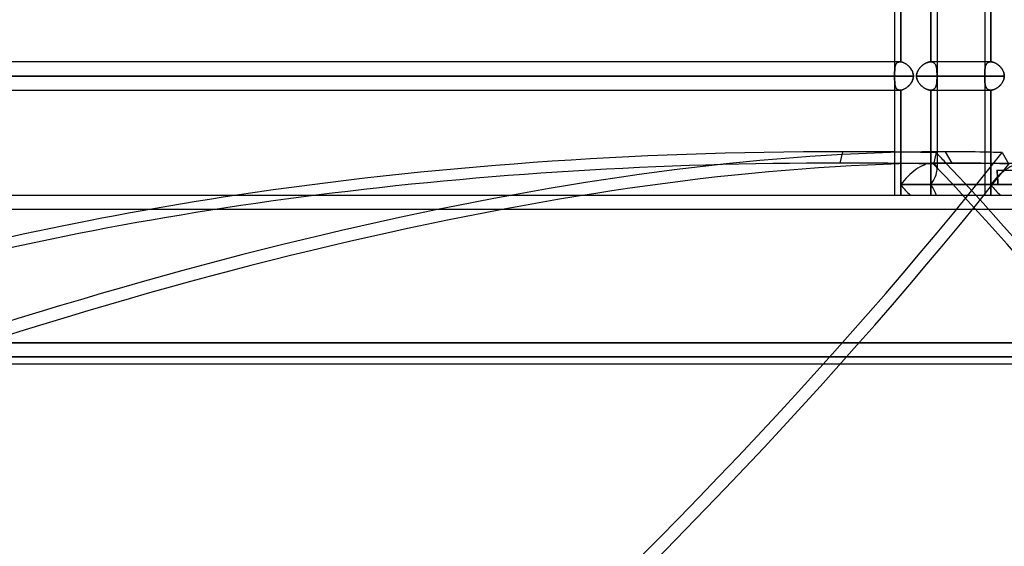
# Model space of a CAD drawing. Header units: millimetres. Extents: x -270 to 270, y -100 to 120.
# Tile 53 of 73: x 90 to 160, y -25 to 13. Entities that reach past the tile are written whole.
import ezdxf

# ---------------------------------------------------------------- set-up
doc = ezdxf.new("R2010")
doc.units = ezdxf.units.MM
doc.layers.add('MAIN-1', color=7, linetype='Continuous')
doc.layers.add('MAIN-2', color=7, linetype='Continuous')

msp = doc.modelspace()

# ---------------------------------------------------------------- linework, layer by layer
at = {"layer": 'MAIN-1'}
for p, q in [((155.036, 28.489), (155.036, 2.267)), ((152.013, 17.481), (152.013, 9.496)), ((152.456, 17.485), (152.456, 9.493)), ((158.425, 17.481), (158.425, 9.496)), ((158.867, 17.481), (158.867, 9.496)), ((152.399, 9.496), (-152.399, 9.496)), ((152.408, 9.496), (152.398, 9.496)), ((152.417, 9.496), (152.408, 9.496)), ((152.427, 9.495), (152.417, 9.496)), ((152.436, 9.495), (152.427, 9.495)), ((152.446, 9.494), (152.436, 9.495)), ((152.456, 9.493), (152.446, 9.494)), ((152.497, 9.486), (152.456, 9.493)), ((152.54, 9.477), (152.497, 9.486)), ((152.583, 9.464), (152.54, 9.477)), ((152.627, 9.448), (152.583, 9.464)), ((152.672, 9.429), (152.627, 9.448)), ((152.717, 9.408), (152.672, 9.429)), ((152.762, 9.383), (152.717, 9.408)), ((152.806, 9.356), (152.762, 9.383)), ((152.851, 9.326), (152.806, 9.356)), ((152.894, 9.294), (152.851, 9.326)), ((152.937, 9.26), (152.894, 9.294)), ((152.979, 9.223), (152.937, 9.26)), ((153.02, 9.184), (152.979, 9.223)), ((153.059, 9.144), (153.02, 9.184)), ((153.097, 9.101), (153.059, 9.144)), ((158.853, 9.496), (155.036, 9.496)), ((158.855, 9.496), (158.853, 9.496)), ((158.858, 9.496), (158.855, 9.496)), ((158.86, 9.496), (158.858, 9.496)), ((158.863, 9.496), (158.86, 9.496)), ((158.865, 9.496), (158.863, 9.496)), ((158.867, 9.496), (158.865, 9.496)), ((158.905, 9.494), (158.867, 9.496)), ((158.944, 9.488), (158.905, 9.494)), ((158.983, 9.481), (158.944, 9.488)), ((159.024, 9.47), (158.983, 9.481)), ((159.065, 9.457), (159.024, 9.47)), ((159.106, 9.442), (159.065, 9.457)), ((159.147, 9.424), (159.106, 9.442)), ((159.189, 9.404), (159.147, 9.424)), ((159.231, 9.381), (159.189, 9.404)), ((159.272, 9.356), (159.231, 9.381)), ((159.313, 9.33), (159.272, 9.356)), ((159.354, 9.301), (159.313, 9.33)), ((159.393, 9.27), (159.354, 9.301)), ((159.432, 9.238), (159.393, 9.27)), ((159.47, 9.203), (159.432, 9.238)), ((159.507, 9.168), (159.47, 9.203)), ((159.543, 9.13), (159.507, 9.168)), ((159.577, 9.091), (159.543, 9.13)), ((153.345, 8.489), (-153.345, 8.489)), ((153.133, 9.057), (153.097, 9.101)), ((153.166, 9.012), (153.133, 9.057)), ((153.198, 8.965), (153.166, 9.012)), ((153.226, 8.916), (153.198, 8.965)), ((153.253, 8.867), (153.226, 8.916)), ((153.276, 8.816), (153.253, 8.867)), ((153.296, 8.764), (153.276, 8.816)), ((153.313, 8.71), (153.296, 8.764)), ((153.327, 8.656), (153.313, 8.71)), ((153.337, 8.6), (153.327, 8.656)), ((153.336, 8.376), (153.343, 8.432)), ((153.343, 8.545), (153.337, 8.6)), ((153.345, 8.489), (153.343, 8.545)), ((153.343, 8.432), (153.345, 8.489)), ((159.818, 8.489), (155.036, 8.489)), ((159.609, 9.051), (159.577, 9.091)), ((159.639, 9.01), (159.609, 9.051)), ((159.668, 8.967), (159.639, 9.01)), ((159.695, 8.924), (159.668, 8.967)), ((159.719, 8.879), (159.695, 8.924)), ((159.741, 8.833), (159.719, 8.879)), ((159.761, 8.786), (159.741, 8.833)), ((159.778, 8.738), (159.761, 8.786)), ((159.792, 8.69), (159.778, 8.738)), ((159.803, 8.64), (159.792, 8.69)), ((159.811, 8.59), (159.803, 8.64)), ((159.816, 8.54), (159.811, 8.59)), ((159.811, 8.386), (159.816, 8.437)), ((159.818, 8.489), (159.816, 8.54)), ((159.816, 8.437), (159.818, 8.489)), ((152.891, 7.681), (152.933, 7.715)), ((152.933, 7.715), (152.975, 7.751)), ((152.975, 7.751), (153.016, 7.789)), ((153.016, 7.789), (153.055, 7.829)), ((153.055, 7.829), (153.092, 7.871)), ((153.092, 7.871), (153.128, 7.914)), ((153.128, 7.914), (153.162, 7.96)), ((153.162, 7.96), (153.194, 8.007)), ((153.194, 8.007), (153.223, 8.056)), ((153.223, 8.056), (153.25, 8.106)), ((153.25, 8.106), (153.274, 8.158)), ((153.274, 8.158), (153.295, 8.211)), ((153.295, 8.211), (153.313, 8.265)), ((153.313, 8.265), (153.326, 8.32)), ((153.326, 8.32), (153.336, 8.376)), ((159.389, 7.704), (159.428, 7.736)), ((159.428, 7.736), (159.466, 7.77)), ((159.466, 7.77), (159.502, 7.805)), ((159.502, 7.805), (159.538, 7.842)), ((159.538, 7.842), (159.572, 7.88)), ((159.572, 7.88), (159.604, 7.92)), ((159.604, 7.92), (159.635, 7.961)), ((159.635, 7.961), (159.664, 8.004)), ((159.664, 8.004), (159.691, 8.048)), ((159.691, 8.048), (159.716, 8.093)), ((159.716, 8.093), (159.739, 8.14)), ((159.739, 8.14), (159.759, 8.188)), ((159.759, 8.188), (159.777, 8.236)), ((159.777, 8.236), (159.791, 8.286)), ((159.791, 8.286), (159.803, 8.335)), ((159.803, 8.335), (159.811, 8.386)), ((-152.399, 7.481), (152.399, 7.481)), ((152.013, 7.481), (152.013, 0)), ((152.399, 7.481), (152.408, 7.481)), ((152.408, 7.481), (152.418, 7.482)), ((152.418, 7.482), (152.427, 7.482)), ((152.427, 7.482), (152.436, 7.483)), ((152.436, 7.483), (152.446, 7.484)), ((152.446, 7.484), (152.456, 7.485)), ((152.456, 7.485), (152.497, 7.491)), ((152.456, 7.485), (152.456, 0.756)), ((152.497, 7.491), (152.539, 7.5)), ((152.539, 7.5), (152.582, 7.513)), ((152.582, 7.513), (152.626, 7.529)), ((152.626, 7.529), (152.67, 7.547)), ((152.67, 7.547), (152.715, 7.569)), ((152.715, 7.569), (152.759, 7.593)), ((152.759, 7.593), (152.803, 7.62)), ((152.803, 7.62), (152.847, 7.649)), ((152.847, 7.649), (152.891, 7.681)), ((155.036, 7.481), (158.853, 7.481)), ((158.425, 7.481), (158.425, 2.267)), ((158.853, 7.481), (158.855, 7.481)), ((158.855, 7.481), (158.858, 7.481)), ((158.858, 7.481), (158.86, 7.481)), ((158.86, 7.481), (158.863, 7.481)), ((158.863, 7.481), (158.865, 7.481)), ((158.865, 7.481), (158.867, 7.481)), ((158.867, 7.481), (158.905, 7.484)), ((158.867, 7.481), (158.867, 2.267)), ((158.905, 7.484), (158.943, 7.489)), ((158.943, 7.489), (158.982, 7.497)), ((158.982, 7.497), (159.023, 7.507)), ((159.023, 7.507), (159.063, 7.52)), ((159.063, 7.52), (159.104, 7.535)), ((159.104, 7.535), (159.145, 7.553)), ((159.145, 7.553), (159.187, 7.573)), ((159.187, 7.573), (159.228, 7.595)), ((159.228, 7.595), (159.269, 7.619)), ((159.269, 7.619), (159.31, 7.646)), ((159.31, 7.646), (159.35, 7.674)), ((159.35, 7.674), (159.389, 7.704)), ((148.135, 2.291), (148.317, 3.1)), ((156.118, 2.291), (155.642, 3.1)), ((161.361, 2.267), (154.593, 2.267)), ((152.456, 0.756), (152.456, 0)), ((160.292, 0.756), (152.456, 0.756)), ((-250, 0), (250, 0)), ((-250, -12), (250, -12))]:
    msp.add_line(p, q, dxfattribs=at)
for centre, major_axis, ratio, start_param, end_param in [((200.707, -120.076), (-204.47, 45.906), 0.559017, -1.188892, -0.964054), ((200.707, -120.076), (-204.47, 45.906), 0.559017, -1.207395, -1.188892), ((18.483, -120.076), (-180.662, -106.191), 0.345492, -2.610203, -2.605292), ((-57.401, -43.595), (-250.476, 56.235), 0.559017, -2.450858, -2.446049), ((18.483, -120.076), (-180.662, -106.191), 0.345492, -2.633088, -2.610203), ((200.525, -120.885), (204.47, -45.906), 0.559017, 1.952701, 2.145884), ((200.525, -120.885), (204.47, -45.906), 0.559017, 1.933291, 1.952701), ((153.524, 0.756), (-1.396, -1.396), 0.414214, -2.748894, -1.178097), ((18.959, -120.885), (180.662, 106.191), 0.345492, 0.53139, 0.535042), ((18.959, -120.885), (180.662, 106.191), 0.345492, 0.512458, 0.53139), ((153.524, 0.756), (-1.396, 1.396), 0.414214, 1.178097, 1.701696)]:
    msp.add_ellipse(centre, major_axis=major_axis, ratio=ratio, start_param=start_param, end_param=end_param, dxfattribs=at)
at = {"layer": 'MAIN-2'}
for p, q in [((152.456, 9.493), (152.456, 17.485)), ((154.593, 17.481), (154.593, 9.496)), ((154.593, 9.496), (154.593, 17.481)), ((158.867, 9.496), (158.867, 17.481)), ((152.013, 9.496), (152.013, 8.63)), ((152.037, 9.117), (152.031, 9.075)), ((152.034, 9.101), (152.041, 9.138)), ((152.045, 9.157), (152.037, 9.117)), ((152.041, 9.138), (152.048, 9.173)), ((152.054, 9.196), (152.045, 9.157)), ((152.048, 9.173), (152.057, 9.207)), ((152.065, 9.234), (152.054, 9.196)), ((152.057, 9.207), (152.067, 9.239)), ((152.077, 9.27), (152.065, 9.234)), ((152.067, 9.239), (152.078, 9.27)), ((152.092, 9.303), (152.077, 9.27)), ((152.078, 9.27), (152.09, 9.299)), ((152.09, 9.299), (152.105, 9.327)), ((152.109, 9.335), (152.092, 9.303)), ((152.105, 9.327), (152.12, 9.353)), ((152.128, 9.364), (152.109, 9.335)), ((152.12, 9.353), (152.137, 9.376)), ((152.149, 9.391), (152.128, 9.364)), ((152.137, 9.376), (152.156, 9.398)), ((152.173, 9.414), (152.149, 9.391)), ((152.156, 9.398), (152.177, 9.418)), ((152.198, 9.435), (152.173, 9.414)), ((152.177, 9.418), (152.199, 9.436)), ((152.226, 9.454), (152.198, 9.435)), ((152.199, 9.436), (152.223, 9.452)), ((152.223, 9.452), (152.248, 9.465)), ((152.256, 9.469), (152.226, 9.454)), ((152.248, 9.465), (152.275, 9.476)), ((152.289, 9.481), (152.256, 9.469)), ((152.275, 9.476), (152.304, 9.485)), ((152.324, 9.489), (152.289, 9.481)), ((152.304, 9.485), (152.334, 9.491)), ((152.36, 9.494), (152.324, 9.489)), ((152.334, 9.491), (152.366, 9.495)), ((152.398, 9.496), (152.36, 9.494)), ((152.366, 9.495), (152.399, 9.496)), ((152.399, 9.496), (152.408, 9.496)), ((152.408, 9.496), (152.417, 9.496)), ((152.417, 9.496), (152.427, 9.495)), ((152.427, 9.495), (152.436, 9.495)), ((152.436, 9.495), (152.446, 9.494)), ((152.446, 9.494), (152.456, 9.493)), ((152.456, 9.493), (152.497, 9.487)), ((152.497, 9.487), (152.539, 9.477)), ((152.539, 9.477), (152.582, 9.464)), ((152.582, 9.464), (152.626, 9.449)), ((152.626, 9.449), (152.67, 9.43)), ((152.67, 9.43), (152.715, 9.409)), ((152.715, 9.409), (152.759, 9.384)), ((152.759, 9.384), (152.803, 9.358)), ((152.803, 9.358), (152.847, 9.328)), ((152.847, 9.328), (152.891, 9.297)), ((152.891, 9.297), (152.933, 9.263)), ((152.933, 9.263), (152.975, 9.227)), ((152.975, 9.227), (153.016, 9.189)), ((153.016, 9.189), (153.055, 9.149)), ((153.055, 9.149), (153.092, 9.107)), ((153.811, 9.071), (153.848, 9.113)), ((153.881, 9.147), (153.844, 9.108)), ((153.848, 9.113), (153.886, 9.152)), ((153.92, 9.185), (153.881, 9.147)), ((153.886, 9.152), (153.926, 9.19)), ((153.96, 9.221), (153.92, 9.185)), ((153.926, 9.19), (153.967, 9.227)), ((154.002, 9.256), (153.96, 9.221)), ((153.967, 9.227), (154.009, 9.261)), ((154.045, 9.289), (154.002, 9.256)), ((154.009, 9.261), (154.052, 9.294)), ((154.089, 9.32), (154.045, 9.289)), ((154.052, 9.294), (154.096, 9.324)), ((154.134, 9.349), (154.089, 9.32)), ((154.096, 9.324), (154.14, 9.353)), ((154.179, 9.376), (154.134, 9.349)), ((154.14, 9.353), (154.185, 9.379)), ((154.225, 9.4), (154.179, 9.376)), ((154.185, 9.379), (154.23, 9.403)), ((154.27, 9.422), (154.225, 9.4)), ((154.23, 9.403), (154.275, 9.424)), ((154.316, 9.441), (154.27, 9.422)), ((154.275, 9.424), (154.32, 9.443)), ((154.362, 9.458), (154.316, 9.441)), ((154.32, 9.443), (154.365, 9.459)), ((154.407, 9.471), (154.362, 9.458)), ((154.365, 9.459), (154.409, 9.472)), ((154.451, 9.482), (154.407, 9.471)), ((154.409, 9.472), (154.453, 9.483)), ((154.495, 9.49), (154.451, 9.482)), ((154.453, 9.483), (154.496, 9.49)), ((154.537, 9.495), (154.495, 9.49)), ((154.496, 9.49), (154.538, 9.495)), ((154.578, 9.496), (154.537, 9.495)), ((154.538, 9.495), (154.578, 9.496)), ((154.581, 9.496), (154.578, 9.496)), ((154.578, 9.496), (154.581, 9.496)), ((155.036, 9.496), (154.578, 9.496)), ((154.583, 9.496), (154.581, 9.496)), ((154.581, 9.496), (154.583, 9.496)), ((154.586, 9.496), (154.583, 9.496)), ((154.583, 9.496), (154.586, 9.496)), ((154.588, 9.496), (154.586, 9.496)), ((154.586, 9.496), (154.588, 9.496)), ((154.591, 9.496), (154.588, 9.496)), ((154.588, 9.496), (154.591, 9.496)), ((154.593, 9.496), (154.591, 9.496)), ((154.591, 9.496), (154.593, 9.496)), ((154.629, 9.494), (154.593, 9.496)), ((154.593, 9.496), (154.629, 9.494)), ((154.664, 9.488), (154.629, 9.494)), ((154.629, 9.494), (154.664, 9.489)), ((154.664, 9.489), (154.697, 9.481)), ((154.698, 9.481), (154.664, 9.488)), ((154.697, 9.481), (154.728, 9.471)), ((154.729, 9.47), (154.698, 9.481)), ((154.728, 9.471), (154.758, 9.458)), ((154.759, 9.457), (154.729, 9.47)), ((154.758, 9.458), (154.786, 9.442)), ((154.787, 9.442), (154.759, 9.457)), ((154.786, 9.442), (154.812, 9.425)), ((154.813, 9.424), (154.787, 9.442)), ((154.812, 9.425), (154.837, 9.405)), ((154.838, 9.404), (154.813, 9.424)), ((154.837, 9.405), (154.859, 9.383)), ((154.861, 9.381), (154.838, 9.404)), ((154.859, 9.383), (154.88, 9.358)), ((154.882, 9.356), (154.861, 9.381)), ((154.88, 9.358), (154.9, 9.332)), ((154.901, 9.33), (154.882, 9.356)), ((154.9, 9.332), (154.917, 9.304)), ((154.919, 9.301), (154.901, 9.33)), ((154.917, 9.304), (154.933, 9.273)), ((154.935, 9.27), (154.919, 9.301)), ((154.933, 9.273), (154.948, 9.241)), ((154.949, 9.238), (154.935, 9.27)), ((154.948, 9.241), (154.961, 9.208)), ((154.962, 9.203), (154.949, 9.238)), ((154.961, 9.208), (154.972, 9.172)), ((154.973, 9.168), (154.962, 9.203)), ((154.972, 9.172), (154.982, 9.135)), ((154.984, 9.13), (154.973, 9.168)), ((154.982, 9.135), (154.991, 9.097)), ((154.992, 9.091), (154.984, 9.13)), ((158.425, 9.496), (158.425, 7.481)), ((158.452, 9.071), (158.46, 9.113)), ((158.467, 9.147), (158.459, 9.108)), ((158.46, 9.113), (158.469, 9.152)), ((158.477, 9.185), (158.467, 9.147)), ((158.469, 9.152), (158.479, 9.19)), ((158.489, 9.221), (158.477, 9.185)), ((158.479, 9.19), (158.491, 9.227)), ((158.502, 9.256), (158.489, 9.221)), ((158.491, 9.227), (158.505, 9.261)), ((158.517, 9.289), (158.502, 9.256)), ((158.505, 9.261), (158.52, 9.294)), ((158.534, 9.32), (158.517, 9.289)), ((158.52, 9.294), (158.537, 9.324)), ((158.553, 9.349), (158.534, 9.32)), ((158.537, 9.324), (158.556, 9.353)), ((158.574, 9.376), (158.553, 9.349)), ((158.556, 9.353), (158.577, 9.379)), ((158.597, 9.4), (158.574, 9.376)), ((158.577, 9.379), (158.6, 9.403)), ((158.622, 9.422), (158.597, 9.4)), ((158.6, 9.403), (158.625, 9.424)), ((158.649, 9.441), (158.622, 9.422)), ((158.625, 9.424), (158.651, 9.443)), ((158.678, 9.458), (158.649, 9.441)), ((158.651, 9.443), (158.68, 9.459)), ((158.709, 9.471), (158.678, 9.458)), ((158.68, 9.459), (158.711, 9.472)), ((158.743, 9.482), (158.709, 9.471)), ((158.711, 9.472), (158.744, 9.483)), ((158.778, 9.49), (158.743, 9.482)), ((158.744, 9.483), (158.779, 9.49)), ((158.814, 9.495), (158.778, 9.49)), ((158.779, 9.49), (158.815, 9.495)), ((158.853, 9.496), (158.814, 9.495)), ((158.815, 9.495), (158.853, 9.496)), ((158.853, 9.496), (158.855, 9.496)), ((158.855, 9.496), (158.858, 9.496)), ((158.858, 9.496), (158.86, 9.496)), ((158.86, 9.496), (158.863, 9.496)), ((158.863, 9.496), (158.865, 9.496)), ((158.865, 9.496), (158.867, 9.496)), ((158.867, 9.496), (158.905, 9.494)), ((158.905, 9.494), (158.943, 9.489)), ((158.943, 9.489), (158.982, 9.481)), ((158.982, 9.481), (159.023, 9.471)), ((159.023, 9.471), (159.063, 9.458)), ((159.063, 9.458), (159.104, 9.442)), ((159.104, 9.442), (159.145, 9.425)), ((159.145, 9.425), (159.187, 9.405)), ((159.187, 9.405), (159.228, 9.383)), ((159.228, 9.383), (159.269, 9.358)), ((159.269, 9.358), (159.31, 9.332)), ((159.31, 9.332), (159.35, 9.304)), ((159.35, 9.304), (159.389, 9.273)), ((159.389, 9.273), (159.428, 9.241)), ((159.428, 9.241), (159.466, 9.208)), ((159.466, 9.208), (159.502, 9.172)), ((159.502, 9.172), (159.538, 9.135)), ((159.538, 9.135), (159.572, 9.097)), ((-153.345, 8.489), (153.345, 8.489)), ((152.013, 8.489), (-152.013, 8.489)), ((-152.013, 8.489), (152.013, 8.489)), ((152.014, 8.791), (152.013, 8.739)), ((152.013, 8.726), (152.014, 8.771)), ((152.013, 8.739), (152.013, 8.686)), ((152.013, 8.68), (152.013, 8.726)), ((152.013, 8.686), (152.013, 8.632)), ((152.013, 8.633), (152.013, 8.68)), ((152.013, 8.609), (152.013, 8.633)), ((152.013, 8.632), (152.013, 8.608)), ((152.013, 8.585), (152.013, 8.609)), ((152.013, 8.608), (152.013, 8.585)), ((152.013, 8.561), (152.013, 8.585)), ((152.013, 8.585), (152.013, 8.561)), ((152.013, 8.537), (152.013, 8.561)), ((152.013, 8.561), (152.013, 8.537)), ((152.013, 8.513), (152.013, 8.537)), ((152.013, 8.537), (152.013, 8.513)), ((152.013, 8.489), (152.013, 8.513)), ((152.013, 8.513), (152.013, 8.489)), ((152.013, 8.465), (152.013, 8.489)), ((152.013, 8.489), (152.013, 8.465)), ((152.013, 8.441), (152.013, 8.465)), ((152.013, 8.465), (152.013, 8.44)), ((152.013, 8.417), (152.013, 8.441)), ((152.013, 8.44), (152.013, 8.416)), ((152.013, 8.393), (152.013, 8.417)), ((152.013, 8.416), (152.013, 8.392)), ((152.014, 8.815), (152.015, 8.859)), ((152.015, 8.842), (152.014, 8.791)), ((152.014, 8.771), (152.014, 8.815)), ((152.015, 8.859), (152.017, 8.902)), ((152.016, 8.892), (152.015, 8.842)), ((152.019, 8.94), (152.016, 8.892)), ((152.017, 8.902), (152.019, 8.944)), ((152.022, 8.986), (152.019, 8.94)), ((152.019, 8.944), (152.021, 8.985)), ((152.021, 8.985), (152.025, 9.025)), ((152.025, 9.031), (152.022, 8.986)), ((152.031, 9.075), (152.025, 9.031)), ((152.025, 9.025), (152.029, 9.064)), ((152.029, 9.064), (152.034, 9.101)), ((153.092, 9.107), (153.128, 9.063)), ((153.128, 9.063), (153.162, 9.018)), ((153.162, 9.018), (153.194, 8.971)), ((153.194, 8.971), (153.223, 8.922)), ((153.223, 8.922), (153.25, 8.871)), ((153.25, 8.871), (153.274, 8.82)), ((153.274, 8.82), (153.295, 8.767)), ((153.295, 8.767), (153.313, 8.713)), ((153.313, 8.713), (153.326, 8.658)), ((153.326, 8.658), (153.336, 8.602)), ((153.336, 8.602), (153.343, 8.546)), ((153.343, 8.433), (153.337, 8.377)), ((153.343, 8.546), (153.345, 8.489)), ((153.345, 8.489), (153.343, 8.433)), ((153.574, 8.542), (153.572, 8.489)), ((153.572, 8.489), (153.574, 8.542)), ((158.426, 8.489), (153.572, 8.489)), ((153.572, 8.489), (158.426, 8.489)), ((153.572, 8.489), (153.574, 8.435)), ((153.574, 8.436), (153.572, 8.489)), ((153.574, 8.542), (153.58, 8.595)), ((153.58, 8.594), (153.574, 8.542)), ((153.58, 8.384), (153.574, 8.436)), ((153.574, 8.435), (153.58, 8.383)), ((153.58, 8.595), (153.59, 8.647)), ((153.589, 8.646), (153.58, 8.594)), ((153.602, 8.697), (153.589, 8.646)), ((153.59, 8.647), (153.603, 8.698)), ((153.619, 8.747), (153.602, 8.697)), ((153.603, 8.698), (153.619, 8.748)), ((153.619, 8.748), (153.638, 8.798)), ((153.638, 8.797), (153.619, 8.747)), ((153.661, 8.846), (153.638, 8.797)), ((153.638, 8.798), (153.661, 8.846)), ((153.686, 8.893), (153.661, 8.846)), ((153.661, 8.846), (153.686, 8.893)), ((153.686, 8.893), (153.714, 8.94)), ((153.713, 8.939), (153.686, 8.893)), ((153.743, 8.983), (153.713, 8.939)), ((153.714, 8.94), (153.744, 8.985)), ((153.775, 9.026), (153.743, 8.983)), ((153.744, 8.985), (153.777, 9.029)), ((153.808, 9.068), (153.775, 9.026)), ((153.777, 9.029), (153.811, 9.071)), ((153.844, 9.108), (153.808, 9.068)), ((154.991, 9.097), (154.999, 9.057)), ((155, 9.051), (154.992, 9.091)), ((154.999, 9.057), (155.005, 9.016)), ((155.006, 9.01), (155, 9.051)), ((155.005, 9.016), (155.011, 8.973)), ((155.012, 8.967), (155.006, 9.01)), ((155.011, 8.973), (155.016, 8.929)), ((155.016, 8.924), (155.012, 8.967)), ((155.016, 8.929), (155.02, 8.884)), ((155.02, 8.879), (155.016, 8.924)), ((155.02, 8.884), (155.023, 8.838)), ((155.023, 8.833), (155.02, 8.879)), ((155.023, 8.838), (155.025, 8.79)), ((155.025, 8.786), (155.023, 8.833)), ((155.025, 8.79), (155.027, 8.741)), ((155.027, 8.738), (155.025, 8.786)), ((155.027, 8.741), (155.029, 8.692)), ((155.029, 8.69), (155.027, 8.738)), ((155.029, 8.692), (155.03, 8.642)), ((155.03, 8.64), (155.029, 8.69)), ((155.03, 8.642), (155.03, 8.591)), ((155.03, 8.59), (155.03, 8.64)), ((155.03, 8.591), (155.031, 8.54)), ((155.031, 8.54), (155.03, 8.59)), ((155.031, 8.438), (155.03, 8.387)), ((155.03, 8.386), (155.031, 8.437)), ((155.031, 8.489), (155.031, 8.54)), ((155.031, 8.54), (155.031, 8.489)), ((155.031, 8.489), (159.818, 8.489)), ((155.031, 8.489), (155.031, 8.438)), ((155.031, 8.437), (155.031, 8.489)), ((158.426, 8.647), (158.427, 8.698)), ((158.427, 8.697), (158.426, 8.646)), ((158.426, 8.595), (158.426, 8.647)), ((158.426, 8.646), (158.426, 8.594)), ((158.426, 8.542), (158.426, 8.595)), ((158.426, 8.594), (158.426, 8.542)), ((158.426, 8.489), (158.426, 8.542)), ((158.426, 8.542), (158.426, 8.489)), ((158.426, 8.489), (158.426, 8.435)), ((158.426, 8.436), (158.426, 8.489)), ((158.426, 8.384), (158.426, 8.436)), ((158.426, 8.435), (158.426, 8.383)), ((158.427, 8.698), (158.428, 8.748)), ((158.428, 8.747), (158.427, 8.697)), ((158.428, 8.748), (158.429, 8.798)), ((158.429, 8.797), (158.428, 8.747)), ((158.429, 8.798), (158.431, 8.846)), ((158.431, 8.846), (158.429, 8.797)), ((158.431, 8.846), (158.433, 8.893)), ((158.433, 8.893), (158.431, 8.846)), ((158.433, 8.893), (158.437, 8.94)), ((158.437, 8.939), (158.433, 8.893)), ((158.437, 8.94), (158.441, 8.985)), ((158.441, 8.983), (158.437, 8.939)), ((158.441, 8.985), (158.446, 9.029)), ((158.446, 9.026), (158.441, 8.983)), ((158.446, 9.029), (158.452, 9.071)), ((158.452, 9.068), (158.446, 9.026)), ((158.459, 9.108), (158.452, 9.068)), ((159.572, 9.097), (159.604, 9.057)), ((159.604, 9.057), (159.635, 9.016)), ((159.635, 9.016), (159.664, 8.973)), ((159.664, 8.973), (159.691, 8.929)), ((159.691, 8.929), (159.716, 8.884)), ((159.716, 8.884), (159.739, 8.838)), ((159.739, 8.838), (159.759, 8.79)), ((159.759, 8.79), (159.777, 8.741)), ((159.777, 8.741), (159.791, 8.692)), ((159.791, 8.692), (159.803, 8.642)), ((159.803, 8.642), (159.811, 8.591)), ((159.811, 8.591), (159.816, 8.54)), ((159.816, 8.438), (159.811, 8.387)), ((159.816, 8.54), (159.818, 8.489)), ((159.818, 8.489), (159.816, 8.438)), ((152.013, 8.369), (152.013, 8.393)), ((152.013, 8.392), (152.013, 8.368)), ((152.013, 8.345), (152.013, 8.369)), ((152.013, 8.368), (152.013, 8.345)), ((152.013, 8.347), (152.013, 7.481)), ((152.013, 8.292), (152.013, 8.345)), ((152.013, 8.345), (152.013, 8.298)), ((152.013, 8.298), (152.013, 8.252)), ((152.013, 8.239), (152.013, 8.292)), ((152.013, 8.252), (152.014, 8.207)), ((152.014, 8.186), (152.013, 8.239)), ((152.014, 8.207), (152.014, 8.162)), ((152.015, 8.135), (152.014, 8.186)), ((152.014, 8.162), (152.015, 8.118)), ((152.016, 8.086), (152.015, 8.135)), ((152.015, 8.118), (152.017, 8.076)), ((152.019, 8.038), (152.016, 8.086)), ((152.017, 8.076), (152.019, 8.034)), ((152.022, 7.991), (152.019, 8.038)), ((152.019, 8.034), (152.021, 7.993)), ((152.021, 7.993), (152.025, 7.953)), ((152.025, 7.946), (152.022, 7.991)), ((152.025, 7.953), (152.029, 7.914)), ((152.031, 7.903), (152.025, 7.946)), ((152.029, 7.914), (152.034, 7.876)), ((152.037, 7.861), (152.031, 7.903)), ((152.034, 7.876), (152.041, 7.839)), ((152.045, 7.82), (152.037, 7.861)), ((152.041, 7.839), (152.048, 7.804)), ((152.054, 7.781), (152.045, 7.82)), ((152.048, 7.804), (152.057, 7.77)), ((152.065, 7.744), (152.054, 7.781)), ((152.057, 7.77), (152.067, 7.738)), ((152.077, 7.708), (152.065, 7.744)), ((152.067, 7.738), (152.078, 7.707)), ((152.937, 7.718), (152.894, 7.684)), ((152.979, 7.755), (152.937, 7.718)), ((153.02, 7.793), (152.979, 7.755)), ((153.059, 7.834), (153.02, 7.793)), ((153.097, 7.876), (153.059, 7.834)), ((153.133, 7.92), (153.097, 7.876)), ((153.166, 7.966), (153.133, 7.92)), ((153.198, 8.013), (153.166, 7.966)), ((153.226, 8.061), (153.198, 8.013)), ((153.253, 8.111), (153.226, 8.061)), ((153.276, 8.162), (153.253, 8.111)), ((153.296, 8.214), (153.276, 8.162)), ((153.313, 8.267), (153.296, 8.214)), ((153.327, 8.322), (153.313, 8.267)), ((153.337, 8.377), (153.327, 8.322)), ((153.589, 8.332), (153.58, 8.384)), ((153.58, 8.383), (153.59, 8.33)), ((153.602, 8.281), (153.589, 8.332)), ((153.59, 8.33), (153.603, 8.279)), ((153.619, 8.23), (153.602, 8.281)), ((153.603, 8.279), (153.619, 8.229)), ((153.638, 8.18), (153.619, 8.23)), ((153.619, 8.229), (153.638, 8.18)), ((153.638, 8.18), (153.661, 8.131)), ((153.661, 8.132), (153.638, 8.18)), ((153.686, 8.085), (153.661, 8.132)), ((153.661, 8.131), (153.686, 8.084)), ((153.713, 8.039), (153.686, 8.085)), ((153.686, 8.084), (153.714, 8.038)), ((153.743, 7.994), (153.713, 8.039)), ((153.714, 8.038), (153.744, 7.993)), ((153.775, 7.951), (153.743, 7.994)), ((153.744, 7.993), (153.777, 7.949)), ((153.808, 7.91), (153.775, 7.951)), ((153.777, 7.949), (153.811, 7.906)), ((153.844, 7.869), (153.808, 7.91)), ((153.811, 7.906), (153.848, 7.865)), ((153.881, 7.83), (153.844, 7.869)), ((153.848, 7.865), (153.886, 7.825)), ((153.92, 7.793), (153.881, 7.83)), ((153.886, 7.825), (153.926, 7.787)), ((153.96, 7.756), (153.92, 7.793)), ((153.926, 7.787), (153.967, 7.751)), ((154.002, 7.722), (153.96, 7.756)), ((153.967, 7.751), (154.009, 7.716)), ((154.045, 7.689), (154.002, 7.722)), ((154.009, 7.716), (154.052, 7.684)), ((154.933, 7.704), (154.948, 7.736)), ((154.949, 7.74), (154.935, 7.707)), ((154.948, 7.736), (154.961, 7.77)), ((154.962, 7.774), (154.949, 7.74)), ((154.961, 7.77), (154.972, 7.805)), ((154.973, 7.81), (154.962, 7.774)), ((154.972, 7.805), (154.982, 7.842)), ((154.984, 7.847), (154.973, 7.81)), ((154.982, 7.842), (154.991, 7.88)), ((154.992, 7.886), (154.984, 7.847)), ((154.991, 7.88), (154.999, 7.92)), ((155, 7.926), (154.992, 7.886)), ((154.999, 7.92), (155.005, 7.961)), ((155.006, 7.968), (155, 7.926)), ((155.005, 7.961), (155.011, 8.004)), ((155.012, 8.01), (155.006, 7.968)), ((155.011, 8.004), (155.016, 8.048)), ((155.016, 8.054), (155.012, 8.01)), ((155.02, 8.099), (155.016, 8.054)), ((155.016, 8.048), (155.02, 8.093)), ((155.023, 8.144), (155.02, 8.099)), ((155.02, 8.093), (155.023, 8.14)), ((155.025, 8.191), (155.023, 8.144)), ((155.023, 8.14), (155.025, 8.188)), ((155.027, 8.239), (155.025, 8.191)), ((155.025, 8.188), (155.027, 8.236)), ((155.029, 8.288), (155.027, 8.239)), ((155.027, 8.236), (155.029, 8.286)), ((155.03, 8.337), (155.029, 8.288)), ((155.029, 8.286), (155.03, 8.335)), ((155.03, 8.387), (155.03, 8.337)), ((155.03, 8.335), (155.03, 8.386)), ((158.426, 8.332), (158.426, 8.384)), ((158.426, 8.383), (158.426, 8.33)), ((158.427, 8.281), (158.426, 8.332)), ((158.426, 8.33), (158.427, 8.279)), ((158.428, 8.23), (158.427, 8.281)), ((158.427, 8.279), (158.428, 8.229)), ((158.429, 8.18), (158.428, 8.23)), ((158.428, 8.229), (158.429, 8.18)), ((158.429, 8.18), (158.431, 8.131)), ((158.431, 8.132), (158.429, 8.18)), ((158.433, 8.085), (158.431, 8.132)), ((158.431, 8.131), (158.433, 8.084)), ((158.437, 8.039), (158.433, 8.085)), ((158.433, 8.084), (158.437, 8.038)), ((158.441, 7.994), (158.437, 8.039)), ((158.437, 8.038), (158.441, 7.993)), ((158.446, 7.951), (158.441, 7.994)), ((158.441, 7.993), (158.446, 7.949)), ((158.452, 7.91), (158.446, 7.951)), ((158.446, 7.949), (158.452, 7.906)), ((158.459, 7.869), (158.452, 7.91)), ((158.452, 7.906), (158.46, 7.865)), ((158.467, 7.83), (158.459, 7.869)), ((158.46, 7.865), (158.469, 7.825)), ((158.477, 7.793), (158.467, 7.83)), ((158.469, 7.825), (158.479, 7.787)), ((158.489, 7.756), (158.477, 7.793)), ((158.479, 7.787), (158.491, 7.751)), ((158.502, 7.722), (158.489, 7.756)), ((158.491, 7.751), (158.505, 7.716)), ((158.517, 7.689), (158.502, 7.722)), ((158.505, 7.716), (158.52, 7.684)), ((159.432, 7.74), (159.393, 7.707)), ((159.47, 7.774), (159.432, 7.74)), ((159.507, 7.81), (159.47, 7.774)), ((159.543, 7.847), (159.507, 7.81)), ((159.577, 7.886), (159.543, 7.847)), ((159.609, 7.926), (159.577, 7.886)), ((159.639, 7.968), (159.609, 7.926)), ((159.668, 8.01), (159.639, 7.968)), ((159.695, 8.054), (159.668, 8.01)), ((159.719, 8.099), (159.695, 8.054)), ((159.741, 8.144), (159.719, 8.099)), ((159.761, 8.191), (159.741, 8.144)), ((159.778, 8.239), (159.761, 8.191)), ((159.792, 8.288), (159.778, 8.239)), ((159.803, 8.337), (159.792, 8.288)), ((159.811, 8.387), (159.803, 8.337)), ((152.092, 7.674), (152.077, 7.708)), ((152.078, 7.707), (152.09, 7.678)), ((152.09, 7.678), (152.105, 7.651)), ((152.109, 7.643), (152.092, 7.674)), ((152.105, 7.651), (152.12, 7.625)), ((152.128, 7.614), (152.109, 7.643)), ((152.12, 7.625), (152.137, 7.601)), ((152.149, 7.587), (152.128, 7.614)), ((152.137, 7.601), (152.156, 7.579)), ((152.173, 7.563), (152.149, 7.587)), ((152.156, 7.579), (152.177, 7.559)), ((152.198, 7.542), (152.173, 7.563)), ((152.177, 7.559), (152.199, 7.541)), ((152.226, 7.524), (152.198, 7.542)), ((152.199, 7.541), (152.223, 7.526)), ((152.223, 7.526), (152.248, 7.512)), ((152.256, 7.509), (152.226, 7.524)), ((152.248, 7.512), (152.275, 7.501)), ((152.289, 7.497), (152.256, 7.509)), ((152.275, 7.501), (152.304, 7.493)), ((152.324, 7.488), (152.289, 7.497)), ((152.304, 7.493), (152.334, 7.486)), ((152.36, 7.483), (152.324, 7.488)), ((152.334, 7.486), (152.366, 7.483)), ((152.398, 7.481), (152.36, 7.483)), ((152.366, 7.483), (152.399, 7.481)), ((152.408, 7.481), (152.398, 7.481)), ((152.417, 7.482), (152.408, 7.481)), ((152.427, 7.482), (152.417, 7.482)), ((152.436, 7.483), (152.427, 7.482)), ((152.446, 7.484), (152.436, 7.483)), ((152.456, 7.485), (152.446, 7.484)), ((152.497, 7.491), (152.456, 7.485)), ((152.456, 0.756), (152.456, 7.485)), ((152.54, 7.501), (152.497, 7.491)), ((152.583, 7.513), (152.54, 7.501)), ((152.627, 7.529), (152.583, 7.513)), ((152.672, 7.548), (152.627, 7.529)), ((152.717, 7.57), (152.672, 7.548)), ((152.762, 7.594), (152.717, 7.57)), ((152.806, 7.622), (152.762, 7.594)), ((152.851, 7.651), (152.806, 7.622)), ((152.894, 7.684), (152.851, 7.651)), ((154.089, 7.658), (154.045, 7.689)), ((154.052, 7.684), (154.096, 7.653)), ((154.134, 7.629), (154.089, 7.658)), ((154.096, 7.653), (154.14, 7.625)), ((154.179, 7.602), (154.134, 7.629)), ((154.14, 7.625), (154.185, 7.599)), ((154.225, 7.578), (154.179, 7.602)), ((154.185, 7.599), (154.23, 7.575)), ((154.27, 7.556), (154.225, 7.578)), ((154.23, 7.575), (154.275, 7.554)), ((154.316, 7.537), (154.27, 7.556)), ((154.275, 7.554), (154.32, 7.535)), ((154.362, 7.52), (154.316, 7.537)), ((154.32, 7.535), (154.365, 7.519)), ((154.407, 7.506), (154.362, 7.52)), ((154.365, 7.519), (154.409, 7.505)), ((154.451, 7.495), (154.407, 7.506)), ((154.409, 7.505), (154.453, 7.495)), ((154.495, 7.488), (154.451, 7.495)), ((154.453, 7.495), (154.496, 7.487)), ((154.537, 7.483), (154.495, 7.488)), ((154.496, 7.487), (154.538, 7.483)), ((154.578, 7.481), (154.537, 7.483)), ((154.538, 7.483), (154.578, 7.481)), ((154.578, 7.481), (154.581, 7.481)), ((154.581, 7.481), (154.578, 7.481)), ((154.578, 7.481), (155.036, 7.481)), ((154.581, 7.481), (154.583, 7.481)), ((154.583, 7.481), (154.581, 7.481)), ((154.583, 7.481), (154.586, 7.481)), ((154.586, 7.481), (154.583, 7.481)), ((154.586, 7.481), (154.588, 7.481)), ((154.588, 7.481), (154.586, 7.481)), ((154.588, 7.481), (154.591, 7.481)), ((154.591, 7.481), (154.588, 7.481)), ((154.591, 7.481), (154.593, 7.481)), ((154.593, 7.481), (154.591, 7.481)), ((154.629, 7.484), (154.593, 7.481)), ((154.593, 7.481), (154.629, 7.484)), ((154.593, 7.481), (154.593, 0.756)), ((154.593, 0.756), (154.593, 7.481)), ((154.664, 7.489), (154.629, 7.484)), ((154.629, 7.484), (154.664, 7.489)), ((154.698, 7.497), (154.664, 7.489)), ((154.664, 7.489), (154.697, 7.497)), ((154.697, 7.497), (154.728, 7.507)), ((154.729, 7.507), (154.698, 7.497)), ((154.728, 7.507), (154.758, 7.52)), ((154.759, 7.52), (154.729, 7.507)), ((154.758, 7.52), (154.786, 7.535)), ((154.787, 7.536), (154.759, 7.52)), ((154.786, 7.535), (154.812, 7.553)), ((154.813, 7.554), (154.787, 7.536)), ((154.812, 7.553), (154.837, 7.573)), ((154.838, 7.574), (154.813, 7.554)), ((154.837, 7.573), (154.859, 7.595)), ((154.861, 7.597), (154.838, 7.574)), ((154.859, 7.595), (154.88, 7.619)), ((154.882, 7.621), (154.861, 7.597)), ((154.88, 7.619), (154.9, 7.646)), ((154.901, 7.648), (154.882, 7.621)), ((154.9, 7.646), (154.917, 7.674)), ((154.919, 7.677), (154.901, 7.648)), ((154.917, 7.674), (154.933, 7.704)), ((154.935, 7.707), (154.919, 7.677)), ((158.534, 7.658), (158.517, 7.689)), ((158.52, 7.684), (158.537, 7.653)), ((158.553, 7.629), (158.534, 7.658)), ((158.537, 7.653), (158.556, 7.625)), ((158.574, 7.602), (158.553, 7.629)), ((158.556, 7.625), (158.577, 7.599)), ((158.597, 7.578), (158.574, 7.602)), ((158.577, 7.599), (158.6, 7.575)), ((158.622, 7.556), (158.597, 7.578)), ((158.6, 7.575), (158.625, 7.554)), ((158.649, 7.537), (158.622, 7.556)), ((158.625, 7.554), (158.652, 7.535)), ((158.678, 7.52), (158.649, 7.537)), ((158.652, 7.535), (158.68, 7.519)), ((158.709, 7.506), (158.678, 7.52)), ((158.68, 7.519), (158.711, 7.505)), ((158.743, 7.495), (158.709, 7.506)), ((158.711, 7.505), (158.744, 7.495)), ((158.778, 7.488), (158.743, 7.495)), ((158.744, 7.495), (158.779, 7.487)), ((158.814, 7.483), (158.778, 7.488)), ((158.779, 7.487), (158.815, 7.483)), ((158.853, 7.481), (158.814, 7.483)), ((158.815, 7.483), (158.853, 7.481)), ((158.855, 7.481), (158.853, 7.481)), ((158.858, 7.481), (158.855, 7.481)), ((158.86, 7.481), (158.858, 7.481)), ((158.863, 7.481), (158.86, 7.481)), ((158.865, 7.481), (158.863, 7.481)), ((158.867, 7.481), (158.865, 7.481)), ((158.905, 7.484), (158.867, 7.481)), ((158.867, 0.756), (158.867, 7.481)), ((158.944, 7.489), (158.905, 7.484)), ((158.983, 7.497), (158.944, 7.489)), ((159.024, 7.507), (158.983, 7.497)), ((159.065, 7.52), (159.024, 7.507)), ((159.106, 7.536), (159.065, 7.52)), ((159.147, 7.554), (159.106, 7.536)), ((159.189, 7.574), (159.147, 7.554)), ((159.231, 7.597), (159.189, 7.574)), ((159.272, 7.621), (159.231, 7.597)), ((159.313, 7.648), (159.272, 7.621)), ((159.354, 7.677), (159.313, 7.648)), ((159.393, 7.707), (159.354, 7.677)), ((154.965, 3.032), (154.783, 2.223)), ((159.657, 3.032), (160.133, 2.223)), ((155.036, 2.267), (155.036, 1.824)), ((158.425, 2.267), (158.425, 0)), ((158.867, 2.267), (158.867, 0.756)), ((159.301, 1.716), (159.297, 1.756)), ((159.297, 1.756), (159.301, 1.716)), ((162.162, 1.756), (159.297, 1.756)), ((159.306, 1.676), (159.301, 1.716)), ((159.301, 1.716), (159.306, 1.676)), ((159.31, 1.633), (159.306, 1.676)), ((159.306, 1.676), (159.31, 1.633)), ((159.314, 1.588), (159.31, 1.633)), ((159.31, 1.633), (159.314, 1.588)), ((159.319, 1.541), (159.314, 1.588)), ((159.314, 1.588), (159.319, 1.541)), ((159.324, 1.492), (159.319, 1.541)), ((159.319, 1.541), (159.324, 1.492)), ((159.328, 1.441), (159.324, 1.492)), ((159.324, 1.492), (159.328, 1.441)), ((159.333, 1.389), (159.328, 1.441)), ((159.328, 1.441), (159.333, 1.389)), ((152.456, 0), (152.456, 0.756)), ((152.456, 0.756), (160.292, 0.756)), ((154.593, 0.756), (154.593, 0)), ((159.36, 0.756), (154.593, 0.756)), ((154.593, 0), (154.593, 0.756)), ((154.593, 0.756), (159.36, 0.756)), ((158.867, 0.756), (158.867, 0)), ((158.867, 0), (158.867, 0.756)), ((158.867, 0.756), (163.635, 0.756)), ((163.14, 0.756), (158.867, 0.756)), ((159.337, 1.335), (159.333, 1.389)), ((159.333, 1.389), (159.337, 1.335)), ((159.341, 1.28), (159.337, 1.335)), ((159.337, 1.335), (159.341, 1.28)), ((159.345, 1.223), (159.341, 1.28)), ((159.341, 1.28), (159.345, 1.223)), ((159.348, 1.166), (159.345, 1.223)), ((159.345, 1.223), (159.348, 1.166)), ((159.351, 1.108), (159.348, 1.166)), ((159.348, 1.166), (159.351, 1.108)), ((159.354, 1.05), (159.351, 1.108)), ((159.351, 1.108), (159.354, 1.05)), ((159.356, 0.991), (159.354, 1.05)), ((159.354, 1.05), (159.356, 0.991)), ((159.358, 0.932), (159.356, 0.991)), ((159.356, 0.991), (159.358, 0.932)), ((159.359, 0.873), (159.358, 0.932)), ((159.358, 0.932), (159.359, 0.873)), ((159.36, 0.814), (159.359, 0.873)), ((159.359, 0.873), (159.36, 0.814)), ((159.36, 0.756), (159.36, 0.814)), ((159.36, 0.814), (159.36, 0.756)), ((159.36, 0.756), (162.429, 0.756)), ((-249, -1), (249, -1)), ((0, -10.5), (201.5, -10.5)), ((201.5, -10.5), (0, -10.5)), ((0, -11.5), (202.5, -11.5)), ((202.5, -11.5), (0, -11.5))]:
    msp.add_line(p, q, dxfattribs=at)
for centre, major_axis, ratio, start_param, end_param in [((-35.769, -43.595), (-221.312, -130.084), 0.345492, 1.788027, 2.416345), ((18.483, -120.076), (-180.662, -106.191), 0.345492, -2.605292, -2.04415), ((200.707, -120.076), (-204.47, 45.906), 0.559017, -1.222109, -1.207395), ((-57.401, -43.595), (-250.476, 56.235), 0.559017, -2.446049, -2.445529), ((18.483, -120.076), (-180.662, -106.191), 0.345492, -2.64342, -2.633088), ((-35.294, -44.405), (221.312, 130.084), 0.345492, -1.353566, -0.725247), ((18.959, -120.885), (180.662, 106.191), 0.345492, 0.535042, 1.097443), ((200.525, -120.885), (204.47, -45.906), 0.559017, 1.919483, 1.933291), ((153.524, 0.756), (-1.396, -1.396), 0.414214, -2.748894, -1.178097), ((153.524, 0.756), (-1.396, -1.396), 0.414214, 2.737442, 3.534292), ((153.524, 0.756), (-1.396, -1.396), 0.414214, 2.737442, 3.534292), ((-57.582, -44.405), (250.476, -56.235), 0.559017, 0.067745, 0.696064), ((-57.401, -43.595), (-250.476, 56.235), 0.559017, -3.073847, -2.450858), ((18.959, -120.885), (180.662, 106.191), 0.345492, 0.498172, 0.512458), ((159.936, 0.756), (-1.396, -1.396), 0.414214, -2.748894, -1.178097), ((159.936, 0.756), (-1.396, -1.396), 0.414214, -2.748894, -1.178097), ((153.524, 0.756), (-1.396, -1.396), 0.414214, 1.963495, 2.737442), ((153.524, 0.756), (-1.396, -1.396), 0.414214, 1.963495, 2.737442), ((153.524, 0.756), (-1.396, 1.396), 0.414214, 1.178097, 1.701696), ((153.524, 0.756), (-1.396, 1.396), 0.414214, -2.487094, -1.963495), ((153.524, 0.756), (-1.396, 1.396), 0.414214, -2.487094, -1.963495), ((159.936, 0.756), (-1.396, 1.396), 0.414214, 1.178097, 1.701696), ((159.936, 0.756), (-1.396, 1.396), 0.414214, 1.178097, 1.701696), ((200.525, -120.885), (204.47, -45.906), 0.559017, 2.145884, 2.518754), ((200.707, -120.076), (-204.47, 45.906), 0.559017, -0.964054, -0.622838)]:
    msp.add_ellipse(centre, major_axis=major_axis, ratio=ratio, start_param=start_param, end_param=end_param, dxfattribs=at)

doc.saveas('drawing.dxf')
